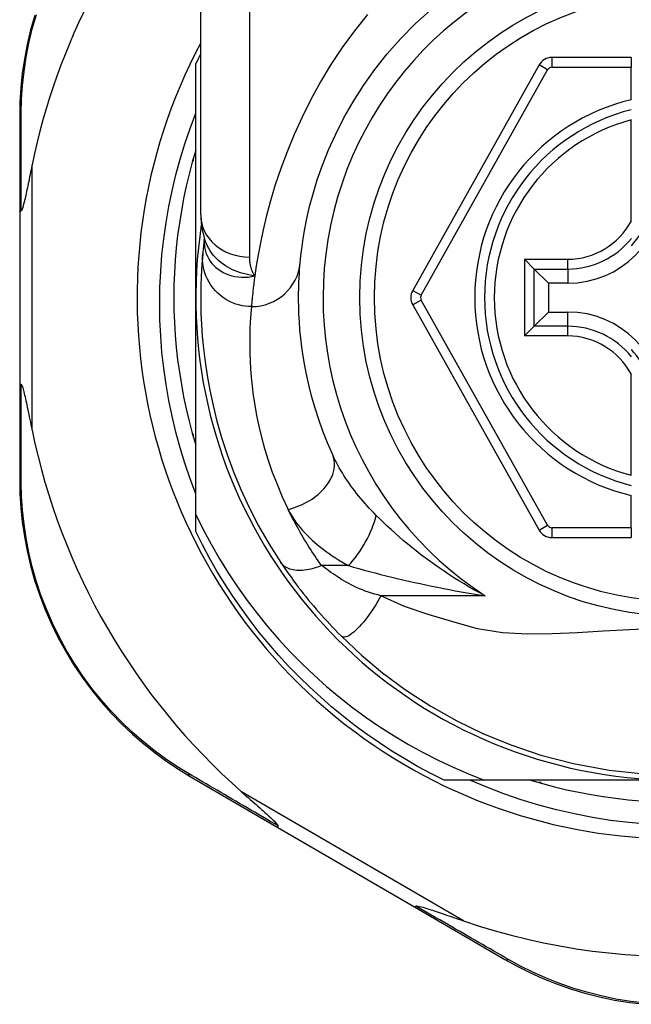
# Model space of a CAD drawing. Header units: inches. Extents: x 12 to 399, y 35 to 190.
# Tile 128 of 256: x 57.879 to 58.371, y 131.175 to 131.967. Entities that reach past the tile are written whole.
import ezdxf

# ---------------------------------------------------------------- set-up
doc = ezdxf.new("R2010")
doc.units = ezdxf.units.IN
doc.header["$MEASUREMENT"] = 0
doc.layers.add('Visible Edges(ANSI)', color=7, linetype='Continuous', lineweight=25)
doc.layers.add('Visible Tangent Edges(ANSI)', color=7, linetype='Continuous', lineweight=25)

msp = doc.modelspace()

# ---------------------------------------------------------------- linework, layer by layer
at = {"layer": 'Visible Edges(ANSI)'}
for p, q in [((58.02446, 131.80963), (58.02446, 132.04689)), ((58.37092, 131.9362), (58.30697, 131.9362)), ((58.37092, 131.9362), (58.37092, 131.92833)), ((58.02052, 131.7432), (58.02052, 131.93129)), ((58.29667, 131.93017), (58.19503, 131.74898)), ((58.37092, 131.90225), (58.37092, 131.92833)), ((57.87879, 131.88931), (57.87879, 131.81226)), ((58.37092, 131.80504), (58.37092, 131.88602)), ((58.01801, 131.8532), (58.01855, 131.8532)), ((58.01855, 131.8532), (58.01855, 131.85511)), ((57.87879, 131.81226), (57.87879, 131.67415)), ((58.02739, 131.7905), (58.02738, 131.79046)), ((58.29281, 131.76619), (58.28496, 131.77404)), ((58.29281, 131.76619), (58.30423, 131.75477)), ((58.31974, 131.75477), (58.30423, 131.75477)), ((58.30423, 131.75477), (58.30423, 131.73163)), ((58.02052, 131.56891), (58.02052, 131.7432)), ((58.19503, 131.73742), (58.29667, 131.5564)), ((58.29281, 131.72021), (58.30423, 131.73163)), ((58.30423, 131.73163), (58.31974, 131.73163)), ((58.28496, 131.71236), (58.29281, 131.72021)), ((58.37092, 131.60038), (58.37092, 131.68136)), ((57.87879, 131.67415), (57.87879, 131.59671)), ((58.01855, 131.6332), (58.01801, 131.6332)), ((58.01855, 131.63129), (58.01855, 131.6332)), ((58.37092, 131.55825), (58.37092, 131.58415)), ((58.02052, 131.55512), (58.02052, 131.56891)), ((58.37092, 131.55825), (58.37092, 131.55037)), ((58.30696, 131.55037), (58.37092, 131.55037)), ((58.01596, 131.35841), (58.08662, 131.31736)), ((58.25241, 131.35541), (58.22023, 131.35541)), ((58.40832, 131.35541), (58.25241, 131.35541)), ((58.29832, 131.35344), (58.29641, 131.35344)), ((58.29832, 131.35289), (58.29832, 131.35344)), ((58.08662, 131.31736), (58.19652, 131.25353)), ((58.19652, 131.25353), (58.26926, 131.21127))]:
    msp.add_line(p, q, dxfattribs=at)
at = {"layer": 'Visible Edges(ANSI)', "flags": 128}
for points in [[(58.10449, 131.77122), (58.1048, 131.77446), (58.10528, 131.77882), (58.10598, 131.7843), (58.10694, 131.79084), (58.10822, 131.7984), (58.10992, 131.80692), (58.1121, 131.81636), (58.11484, 131.82668), (58.11827, 131.8378), (58.12243, 131.84959), (58.12736, 131.86192), (58.13309, 131.87463), (58.13964, 131.8876), (58.14704, 131.90069), (58.15533, 131.91375), (58.16452, 131.92665), (58.17458, 131.93923), (58.18544, 131.95141), (58.19705, 131.96313), (58.20935, 131.97431)], [(57.89088, 131.97004), (57.88757, 131.9583), (57.88481, 131.94657), (57.88258, 131.93487), (57.88089, 131.92324), (57.87971, 131.91174), (57.87901, 131.90041), (57.87879, 131.88931)], [(58.02052, 131.58542), (58.01592, 131.59765), (58.0117, 131.61004), (58.00787, 131.62255), (58.00444, 131.63515), (58.00141, 131.64785), (57.99878, 131.66062), (57.99654, 131.67346), (57.99471, 131.68637), (57.99329, 131.69932), (57.99226, 131.71232), (57.99165, 131.72535), (57.99144, 131.7384), (57.99164, 131.75146), (57.99225, 131.76453), (57.99328, 131.77758), (57.99471, 131.79057), (57.99654, 131.80349), (57.99878, 131.81634), (58.00142, 131.82911), (58.00445, 131.84178), (58.00788, 131.85436), (58.0117, 131.86682), (58.01592, 131.87916), (58.02052, 131.89136)], [(58.02052, 131.86175), (58.01771, 131.85213), (58.01514, 131.84244), (58.0128, 131.83269), (58.01071, 131.82289), (58.00886, 131.81303), (58.00726, 131.80314), (58.0059, 131.7932), (58.00479, 131.78324), (58.00392, 131.77325), (58.0033, 131.76324), (58.00293, 131.75323), (58.00281, 131.7432), (58.00293, 131.73318), (58.0033, 131.72316), (58.00392, 131.71315), (58.00479, 131.70316), (58.0059, 131.6932), (58.00726, 131.68327), (58.00886, 131.67337), (58.01071, 131.66352), (58.0128, 131.65371), (58.01514, 131.64396), (58.01771, 131.63427), (58.02052, 131.62465)], [(57.88879, 131.84986), (57.88838, 131.84787), (57.88797, 131.8459), (57.88758, 131.84396), (57.88718, 131.84205), (57.8868, 131.84018), (57.88642, 131.83835), (57.88605, 131.83656), (57.88568, 131.83482), (57.88533, 131.83313), (57.88498, 131.83149), (57.88464, 131.8299), (57.88431, 131.82837), (57.884, 131.8269), (57.88369, 131.8255), (57.88339, 131.82416), (57.88308, 131.82278), (57.88273, 131.82131), (57.88237, 131.81981), (57.88199, 131.81832), (57.88161, 131.81691), (57.88122, 131.81561), (57.88081, 131.8144), (57.88037, 131.81342), (57.87986, 131.81286)], [(57.87879, 131.81226), (57.87879, 131.81228), (57.8788, 131.81231), (57.87881, 131.81234), (57.87882, 131.81236), (57.87884, 131.81239), (57.87886, 131.81241), (57.87888, 131.81244), (57.87891, 131.81247), (57.87894, 131.81249), (57.87898, 131.81252), (57.87902, 131.81254), (57.87906, 131.81257), (57.87911, 131.81259), (57.87916, 131.81262), (57.87921, 131.81264), (57.87927, 131.81267), (57.87933, 131.81269), (57.8794, 131.81272), (57.87947, 131.81274), (57.87954, 131.81277), (57.87961, 131.81279), (57.87969, 131.81281), (57.87978, 131.81284), (57.87986, 131.81286)], [(58.02446, 131.80963), (58.02516, 131.80009), (58.02748, 131.7902)], [(58.02738, 131.79046), (58.0273, 131.7898), (58.02722, 131.78916), (58.02714, 131.78853), (58.02707, 131.78791), (58.027, 131.78731), (58.02693, 131.78672), (58.02687, 131.78614), (58.02681, 131.78558), (58.02675, 131.78503), (58.02669, 131.78449), (58.02663, 131.78397), (58.02658, 131.78347), (58.02653, 131.78297), (58.02648, 131.78249), (58.02643, 131.78203), (58.02638, 131.78157), (58.02634, 131.78113), (58.0263, 131.78071), (58.02626, 131.7803), (58.02622, 131.7799), (58.02618, 131.77952), (58.02615, 131.77915), (58.02611, 131.7788), (58.02608, 131.77846)], [(58.02608, 131.77846), (58.02576, 131.77474), (58.02542, 131.77036), (58.0251, 131.76533), (58.02481, 131.75964), (58.02459, 131.75332), (58.02447, 131.74635), (58.02449, 131.73876), (58.02467, 131.73054), (58.02506, 131.72171), (58.02571, 131.71228), (58.02665, 131.70226), (58.02794, 131.69166), (58.02961, 131.6805), (58.03174, 131.66881), (58.03436, 131.6566), (58.03753, 131.6439), (58.0413, 131.63075), (58.04573, 131.61719), (58.05087, 131.60327), (58.05679, 131.58902), (58.0635, 131.57453), (58.07108, 131.55985), (58.07954, 131.54508), (58.08894, 131.53026)], [(58.13064, 131.61674), (58.12645, 131.62639), (58.12269, 131.6359), (58.11936, 131.64523), (58.11642, 131.65436), (58.11386, 131.66326), (58.11165, 131.6719), (58.10976, 131.68026), (58.10818, 131.68831), (58.10686, 131.69606), (58.10579, 131.70349), (58.10494, 131.7106), (58.10429, 131.71738), (58.10381, 131.72382), (58.10349, 131.72993), (58.10329, 131.73569), (58.10321, 131.74109), (58.10321, 131.74613), (58.10328, 131.75082), (58.10342, 131.75514), (58.1036, 131.7591), (58.10381, 131.76269), (58.10404, 131.76591), (58.10427, 131.76876), (58.10449, 131.77122)], [(57.87879, 131.67415), (57.87879, 131.67412), (57.8788, 131.67409), (57.87881, 131.67407), (57.87882, 131.67404), (57.87884, 131.67401), (57.87886, 131.67399), (57.87888, 131.67396), (57.87891, 131.67394), (57.87894, 131.67391), (57.87898, 131.67389), (57.87902, 131.67386), (57.87906, 131.67384), (57.87911, 131.67381), (57.87916, 131.67378), (57.87921, 131.67376), (57.87927, 131.67373), (57.87933, 131.67371), (57.8794, 131.67369), (57.87947, 131.67366), (57.87954, 131.67364), (57.87961, 131.67361), (57.87969, 131.67359), (57.87978, 131.67357), (57.87986, 131.67354)], [(57.87986, 131.67354), (57.88027, 131.67315), (57.88063, 131.67243), (57.88095, 131.6716), (57.88127, 131.67065), (57.88157, 131.66964), (57.88186, 131.66858), (57.88216, 131.66741), (57.88248, 131.66615), (57.8828, 131.66479), (57.88314, 131.66335), (57.88348, 131.66182), (57.88384, 131.66023), (57.8842, 131.65857), (57.88456, 131.65686), (57.88494, 131.65509), (57.88533, 131.65325), (57.88573, 131.65135), (57.88614, 131.64939), (57.88656, 131.64737), (57.88699, 131.64529), (57.88743, 131.64317), (57.88787, 131.641), (57.88833, 131.63879), (57.88879, 131.63654)], [(57.87879, 131.59671), (57.87901, 131.58564), (57.8797, 131.57434), (57.88088, 131.56287), (57.88256, 131.55127), (57.88478, 131.5396), (57.88752, 131.5279), (57.89082, 131.51619), (57.89467, 131.50453), (57.89909, 131.49295), (57.90407, 131.4815), (57.90959, 131.47024), (57.91561, 131.45921), (57.92212, 131.44845), (57.92909, 131.43803), (57.93648, 131.42798), (57.94429, 131.41836), (57.95245, 131.40919), (57.96092, 131.40049), (57.96966, 131.39225), (57.97863, 131.3845), (57.98778, 131.37723), (57.99708, 131.37045), (58.00649, 131.36417), (58.01596, 131.35841)], [(58.02052, 131.56891), (58.02649, 131.55686), (58.03284, 131.54502), (58.03956, 131.53338), (58.04664, 131.52197), (58.05409, 131.51077), (58.06189, 131.49981), (58.07005, 131.4891), (58.07855, 131.47864), (58.08739, 131.46844), (58.09654, 131.45855), (58.10599, 131.44895), (58.11574, 131.43968), (58.12577, 131.43072), (58.13609, 131.42209), (58.14667, 131.41379), (58.15752, 131.40583), (58.16863, 131.39822), (58.17998, 131.39096), (58.19157, 131.38407), (58.20338, 131.37755), (58.21537, 131.37142), (58.22755, 131.36568), (58.2399, 131.36034), (58.25241, 131.35541)], [(58.22023, 131.35541), (58.20952, 131.36079), (58.19896, 131.36646), (58.18856, 131.37243), (58.17833, 131.37869), (58.16829, 131.38523), (58.15842, 131.39204), (58.14875, 131.39913), (58.13928, 131.40648), (58.13002, 131.41409), (58.12097, 131.42196), (58.11215, 131.43008), (58.10355, 131.43844), (58.0952, 131.44703), (58.08708, 131.45586), (58.07921, 131.4649), (58.0716, 131.47416), (58.06425, 131.48363), (58.05716, 131.4933), (58.05034, 131.50317), (58.04381, 131.51322), (58.03755, 131.52345), (58.03158, 131.53384), (58.0259, 131.5444), (58.02052, 131.55512)], [(58.08894, 131.53026), (58.09052, 131.5279), (58.09216, 131.5255), (58.09385, 131.52307), (58.09559, 131.52061), (58.09737, 131.51813), (58.09919, 131.51563), (58.10106, 131.51311), (58.10297, 131.51058), (58.10492, 131.50805), (58.10691, 131.5055), (58.10894, 131.50295), (58.11101, 131.5004), (58.1131, 131.49786), (58.11521, 131.49535), (58.11734, 131.49284), (58.1195, 131.49036), (58.12167, 131.4879), (58.12387, 131.48545), (58.12608, 131.48303), (58.12831, 131.48064), (58.13055, 131.47827), (58.1328, 131.47592), (58.13507, 131.4736), (58.13735, 131.47131)], [(58.13735, 131.47131), (58.1538, 131.45584), (58.17077, 131.44163), (58.18933, 131.42793), (58.20968, 131.41473), (58.23039, 131.40307), (58.25155, 131.39281), (58.2739, 131.38364), (58.29804, 131.37552), (58.32435, 131.36864), (58.35296, 131.36336), (58.38354, 131.36014)], [(58.3836, 131.31996), (58.36885, 131.32125), (58.35418, 131.32304), (58.3396, 131.32535), (58.32511, 131.32816), (58.31075, 131.33147), (58.29651, 131.33527), (58.28241, 131.33957), (58.26846, 131.34436), (58.25468, 131.34964), (58.24108, 131.35541)], [(58.28977, 131.35541), (58.29939, 131.35259), (58.30908, 131.35002), (58.31883, 131.34769), (58.32863, 131.3456), (58.33849, 131.34375), (58.34838, 131.34214), (58.35832, 131.34078), (58.36828, 131.33967), (58.37827, 131.3388)], [(58.05737, 131.34592), (58.05911, 131.34438), (58.06083, 131.34287), (58.06252, 131.34138), (58.06419, 131.33992), (58.06582, 131.33849), (58.06741, 131.33708), (58.06897, 131.33571), (58.07048, 131.33438), (58.07194, 131.33308), (58.07336, 131.33182), (58.07472, 131.33061), (58.07602, 131.32945), (58.07727, 131.32833), (58.07844, 131.32727), (58.07955, 131.32626), (58.08059, 131.3253), (58.08164, 131.32432), (58.0827, 131.32332), (58.08373, 131.32232), (58.08467, 131.32136), (58.08549, 131.32048), (58.08613, 131.31971), (58.08655, 131.31908), (58.08668, 131.31856)], [(58.08662, 131.31736), (58.0866, 131.31737), (58.08659, 131.31739), (58.08657, 131.31741), (58.08656, 131.31744), (58.08654, 131.31746), (58.08653, 131.31749), (58.08652, 131.31752), (58.08652, 131.31756), (58.08651, 131.3176), (58.08651, 131.31764), (58.08651, 131.31769), (58.08651, 131.31774), (58.08652, 131.31779), (58.08652, 131.31784), (58.08653, 131.3179), (58.08654, 131.31796), (58.08655, 131.31803), (58.08656, 131.31809), (58.08658, 131.31816), (58.08659, 131.31824), (58.08661, 131.31831), (58.08663, 131.31839), (58.08665, 131.31847), (58.08668, 131.31856)], [(58.19652, 131.25353), (58.19654, 131.25352), (58.19656, 131.25351), (58.19659, 131.25351), (58.19662, 131.25351), (58.19664, 131.25351), (58.19668, 131.25351), (58.19671, 131.25352), (58.19674, 131.25353), (58.19678, 131.25355), (58.19682, 131.25357), (58.19686, 131.25359), (58.1969, 131.25362), (58.19694, 131.25365), (58.19699, 131.25368), (58.19703, 131.25371), (58.19708, 131.25375), (58.19713, 131.25379), (58.19718, 131.25384), (58.19724, 131.25388), (58.19729, 131.25393), (58.19735, 131.25399), (58.19741, 131.25404), (58.19747, 131.2541), (58.19753, 131.25417)], [(58.19753, 131.25417), (58.19827, 131.25431), (58.19933, 131.25417), (58.20057, 131.25391), (58.2019, 131.25356), (58.20333, 131.25316), (58.20485, 131.25271), (58.20641, 131.25222), (58.20798, 131.25172), (58.20952, 131.25122), (58.21097, 131.25074), (58.21238, 131.25027), (58.21385, 131.24977), (58.21539, 131.24925), (58.217, 131.24871), (58.21866, 131.24815), (58.22038, 131.24756), (58.22215, 131.24695), (58.22397, 131.24633), (58.22584, 131.24569), (58.22776, 131.24503), (58.22972, 131.24436), (58.23171, 131.24367), (58.23375, 131.24298), (58.23581, 131.24227)], [(58.26926, 131.21127), (58.279, 131.20588), (58.28917, 131.20077), (58.29974, 131.19601), (58.31068, 131.19162), (58.32195, 131.18767), (58.33352, 131.18416), (58.34538, 131.18112), (58.35748, 131.1786), (58.36981, 131.17662), (58.38229, 131.1752)]]:
    msp.add_lwpolyline(points, dxfattribs=at)
at = {"layer": 'Visible Edges(ANSI)'}
msp.add_circle((58.40832, 131.7432), 0.25591, dxfattribs=at)
for centre, radius, start, end in [((58.40746, 131.7432), 0.52953, 136.3272, 168.3795), ((58.40832, 131.7432), 0.43504, 151.92751, 28.07249), ((58.40832, 131.7432), 0.431, 152.95157, 154.12615), ((58.30697, 131.92439), 0.01181, 90, 150.70877), ((58.40832, 131.7432), 0.15551, 103.91643, 256.08357), ((58.31974, 131.83178), 0.07702, 270, 0), ((58.31974, 131.83178), 0.06944, 317.48259, 0), ((58.40832, 131.7432), 0.3878, 171.33391, 340.21195), ((58.20533, 131.7432), 0.01181, 150.70877, 209.31319), ((58.31974, 131.65462), 0.07702, 0, 90), ((58.31974, 131.65462), 0.06944, 0, 42.51741), ((58.40746, 131.7432), 0.52953, 191.6205, 228.6133), ((58.30696, 131.56219), 0.01181, 209.31319, 270), ((58.40746, 131.7432), 0.52953, 251.08535, 297.06854)]:
    msp.add_arc(centre, radius, start, end, dxfattribs=at)
at = {"layer": 'Visible Tangent Edges(ANSI)'}
for p, q in [((58.06383, 132.04689), (58.06383, 131.77574)), ((58.30697, 131.9362), (58.30697, 131.92833)), ((58.20189, 131.74513), (58.30353, 131.92632)), ((58.30353, 131.92632), (58.29667, 131.93017)), ((58.30697, 131.92833), (58.37092, 131.92833)), ((57.88879, 131.63654), (57.88879, 131.84986)), ((58.28496, 131.77404), (58.31974, 131.77404)), ((58.28496, 131.77404), (58.28496, 131.71236)), ((58.31974, 131.76619), (58.31974, 131.77404)), ((58.29281, 131.76619), (58.31974, 131.76619)), ((58.29281, 131.72021), (58.29281, 131.76619)), ((58.31974, 131.76619), (58.31974, 131.75477)), ((58.19503, 131.74898), (58.20189, 131.74513)), ((58.20189, 131.74128), (58.19503, 131.73742)), ((58.30353, 131.56026), (58.20189, 131.74128)), ((58.31974, 131.72021), (58.31974, 131.73163)), ((58.31974, 131.72021), (58.29281, 131.72021)), ((58.31974, 131.71236), (58.31974, 131.72021)), ((58.31974, 131.71236), (58.28496, 131.71236)), ((58.29667, 131.5564), (58.30353, 131.56026)), ((58.30696, 131.55825), (58.30696, 131.55037)), ((58.37092, 131.55825), (58.30696, 131.55825)), ((58.14336, 131.5278), (58.12169, 131.5278)), ((58.25336, 131.5035), (58.16943, 131.5035)), ((58.23581, 131.24227), (58.05737, 131.34592))]:
    msp.add_line(p, q, dxfattribs=at)
at = {"layer": 'Visible Tangent Edges(ANSI)', "flags": 128}
for points in [[(57.88012, 131.89175), (57.88039, 131.90261), (57.8811, 131.9137), (57.8823, 131.92496), (57.884, 131.93633), (57.88621, 131.94778), (57.88894, 131.95926), (57.8922, 131.97075)], [(58.15855, 131.97073), (58.14813, 131.9577), (58.13833, 131.94428), (58.12919, 131.93054), (58.12075, 131.91655), (58.11302, 131.90245), (58.10599, 131.88832), (58.09964, 131.87429), (58.09395, 131.86044), (58.08889, 131.8469), (58.08446, 131.83376), (58.08062, 131.82112), (58.07737, 131.8091), (58.07466, 131.79778), (58.07243, 131.78725), (58.0706, 131.77753), (58.06913, 131.76866), (58.06797, 131.76067)], [(57.87986, 131.81286), (57.87987, 131.8163), (57.87988, 131.81972), (57.87989, 131.82314), (57.8799, 131.82654), (57.8799, 131.82993), (57.87991, 131.83331), (57.87992, 131.83668), (57.87993, 131.84004), (57.87994, 131.84338), (57.87995, 131.84671), (57.87996, 131.85002), (57.87997, 131.85332), (57.87999, 131.85661), (57.88, 131.85988), (57.88001, 131.86314), (57.88002, 131.86638), (57.88003, 131.86961), (57.88005, 131.87282), (57.88006, 131.87602), (57.88007, 131.8792), (57.88008, 131.88236), (57.8801, 131.88551), (57.88011, 131.88864), (57.88012, 131.89175)], [(58.02738, 131.79046), (58.02738, 131.79042), (58.02737, 131.79039), (58.02737, 131.79035), (58.02736, 131.79031), (58.02736, 131.79027), (58.02736, 131.79023), (58.02735, 131.79019), (58.02735, 131.79014), (58.02734, 131.79009), (58.02734, 131.79005), (58.02734, 131.79), (58.02733, 131.78994), (58.02733, 131.78989), (58.02732, 131.78984), (58.02732, 131.78978), (58.02732, 131.78972), (58.02731, 131.78966), (58.02731, 131.7896), (58.0273, 131.78953), (58.0273, 131.78946), (58.02729, 131.7894), (58.02729, 131.78932), (58.02729, 131.78925), (58.02728, 131.78918)], [(58.06797, 131.76067), (58.06558, 131.76102), (58.06324, 131.76145), (58.06093, 131.76195), (58.05867, 131.76253), (58.05646, 131.76318), (58.0543, 131.76392), (58.05219, 131.76473), (58.05013, 131.76563), (58.04813, 131.76662), (58.04618, 131.76769), (58.04429, 131.76885), (58.04247, 131.77009), (58.04073, 131.77142), (58.03906, 131.77282), (58.03748, 131.77429), (58.03598, 131.77583), (58.03457, 131.77744), (58.03325, 131.77911), (58.03203, 131.78084), (58.03091, 131.78262), (58.02989, 131.78446), (58.02898, 131.78634), (58.02817, 131.78826), (58.02748, 131.79021)], [(58.02728, 131.78918), (58.02725, 131.787), (58.02741, 131.78481), (58.02775, 131.78265), (58.02827, 131.78052), (58.02897, 131.77843), (58.02984, 131.77641), (58.03089, 131.77444), (58.03211, 131.77255), (58.0335, 131.77075), (58.03504, 131.76906), (58.03672, 131.76747), (58.03855, 131.766), (58.04051, 131.76466), (58.0426, 131.76345), (58.0448, 131.7624), (58.04711, 131.76149), (58.04951, 131.76076), (58.05199, 131.76019), (58.05454, 131.75979), (58.05716, 131.75958), (58.05981, 131.75956), (58.06251, 131.75973), (58.06523, 131.7601), (58.06797, 131.76067)], [(58.06529, 131.73598), (58.06283, 131.73606), (58.06033, 131.7363), (58.05778, 131.73671), (58.05521, 131.73729), (58.05264, 131.73807), (58.05008, 131.73903), (58.04755, 131.74018), (58.04509, 131.74153), (58.0427, 131.74306), (58.04041, 131.74478), (58.03824, 131.74666), (58.03622, 131.7487), (58.03435, 131.75088), (58.03265, 131.75319), (58.03113, 131.7556), (58.02981, 131.75809), (58.02868, 131.76064), (58.02775, 131.76322), (58.02701, 131.76583), (58.02647, 131.76843), (58.02612, 131.77101), (58.02594, 131.77355), (58.02594, 131.77604), (58.02608, 131.77846)], [(58.06797, 131.76067), (58.06763, 131.76122), (58.0673, 131.76178), (58.06698, 131.76235), (58.06668, 131.76292), (58.0664, 131.7635), (58.06613, 131.76409), (58.06588, 131.76468), (58.06564, 131.76528), (58.06542, 131.76589), (58.06521, 131.76651), (58.06501, 131.76713), (58.06484, 131.76776), (58.06467, 131.76839), (58.06452, 131.76903), (58.06439, 131.76968), (58.06427, 131.77033), (58.06417, 131.77099), (58.06408, 131.77166), (58.064, 131.77232), (58.06394, 131.773), (58.06389, 131.77368), (58.06386, 131.77436), (58.06384, 131.77505), (58.06383, 131.77574)], [(58.06797, 131.76067), (58.06777, 131.75921), (58.06758, 131.75779), (58.06741, 131.7564), (58.06724, 131.75504), (58.06707, 131.75373), (58.06692, 131.75245), (58.06678, 131.75121), (58.06664, 131.75), (58.06651, 131.74884), (58.06639, 131.74771), (58.06627, 131.74662), (58.06616, 131.74557), (58.06606, 131.74455), (58.06596, 131.74358), (58.06587, 131.74264), (58.06579, 131.74174), (58.06571, 131.74088), (58.06563, 131.74006), (58.06556, 131.73928), (58.0655, 131.73854), (58.06544, 131.73784), (58.06538, 131.73718), (58.06533, 131.73656), (58.06529, 131.73598)], [(58.06529, 131.73598), (58.06504, 131.73337), (58.06478, 131.73037), (58.06452, 131.72697), (58.06428, 131.72319), (58.06408, 131.71901), (58.06392, 131.71444), (58.06384, 131.7095), (58.06384, 131.70417), (58.06393, 131.69847), (58.06415, 131.6924), (58.06452, 131.68596), (58.06506, 131.67915), (58.06579, 131.672), (58.06675, 131.6645), (58.06796, 131.65666), (58.06945, 131.64849), (58.07124, 131.63998), (58.07337, 131.63116), (58.07586, 131.62205), (58.07876, 131.61266), (58.08207, 131.60302), (58.08584, 131.59317), (58.09008, 131.58314), (58.09481, 131.57295)], [(57.88012, 131.59427), (57.88011, 131.59739), (57.8801, 131.60053), (57.88008, 131.6037), (57.88007, 131.60687), (57.88006, 131.61007), (57.88005, 131.61328), (57.88003, 131.61651), (57.88002, 131.61975), (57.88001, 131.62301), (57.88, 131.62628), (57.87999, 131.62957), (57.87998, 131.63287), (57.87996, 131.63619), (57.87995, 131.63952), (57.87994, 131.64287), (57.87993, 131.64623), (57.87992, 131.6496), (57.87991, 131.65298), (57.8799, 131.65638), (57.8799, 131.65979), (57.87989, 131.66321), (57.87988, 131.66664), (57.87987, 131.67009), (57.87986, 131.67354)], [(58.16566, 131.56819), (58.16379, 131.57009), (58.16194, 131.57201), (58.16012, 131.57395), (58.15834, 131.57591), (58.15658, 131.57787), (58.15486, 131.57985), (58.15318, 131.58185), (58.15153, 131.58385), (58.14992, 131.58586), (58.14835, 131.58788), (58.14682, 131.58991), (58.14532, 131.59195), (58.14386, 131.59399), (58.14244, 131.59604), (58.14106, 131.5981), (58.13972, 131.60017), (58.13842, 131.60225), (58.13717, 131.60432), (58.13596, 131.6064), (58.13479, 131.60848), (58.13368, 131.61055), (58.13262, 131.61262), (58.1316, 131.61468), (58.13064, 131.61674)], [(58.01453, 131.36077), (58.00528, 131.36646), (57.9961, 131.37263), (57.98702, 131.3793), (57.97808, 131.38644), (57.96932, 131.39406), (57.96078, 131.40214), (57.9525, 131.41068), (57.94453, 131.41967), (57.9369, 131.42911), (57.92966, 131.43895), (57.92285, 131.44916), (57.91648, 131.45969), (57.91058, 131.47049), (57.90517, 131.48152), (57.90028, 131.49272), (57.89593, 131.50406), (57.89214, 131.51547), (57.8889, 131.52693), (57.88618, 131.53838), (57.88398, 131.5498), (57.88229, 131.56115), (57.8811, 131.57238), (57.88039, 131.58343), (57.88012, 131.59427)], [(58.12169, 131.5278), (58.12035, 131.5297), (58.11902, 131.53161), (58.11771, 131.53351), (58.11643, 131.5354), (58.11518, 131.53729), (58.11394, 131.53918), (58.11272, 131.54106), (58.11152, 131.54295), (58.11034, 131.54484), (58.10918, 131.54673), (58.10803, 131.54862), (58.10691, 131.55051), (58.1058, 131.55239), (58.10471, 131.55428), (58.10364, 131.55616), (58.10258, 131.55805), (58.10155, 131.55992), (58.10053, 131.5618), (58.09953, 131.56367), (58.09855, 131.56553), (58.09759, 131.56739), (58.09665, 131.56925), (58.09572, 131.5711), (58.09481, 131.57295)], [(58.09481, 131.57295), (58.09592, 131.5708), (58.09713, 131.56866), (58.09845, 131.56652), (58.09986, 131.56441), (58.10137, 131.56231), (58.10297, 131.56023), (58.10465, 131.55818), (58.10641, 131.55614), (58.10825, 131.55414), (58.11016, 131.55216), (58.11214, 131.55022), (58.11419, 131.5483), (58.1163, 131.54642), (58.11848, 131.54456), (58.12072, 131.54273), (58.12302, 131.54093), (58.12538, 131.53917), (58.1278, 131.53743), (58.13027, 131.53573), (58.1328, 131.53407), (58.13537, 131.53244), (58.13799, 131.53086), (58.14065, 131.52931), (58.14336, 131.5278)], [(58.25336, 131.5035), (58.24902, 131.50581), (58.24474, 131.50817), (58.24051, 131.51058), (58.23634, 131.51304), (58.23222, 131.51554), (58.22816, 131.51808), (58.22416, 131.52066), (58.22021, 131.52328), (58.21633, 131.52593), (58.21251, 131.52861), (58.20875, 131.53131), (58.20505, 131.53405), (58.20141, 131.53681), (58.19784, 131.53959), (58.19432, 131.5424), (58.19087, 131.54523), (58.18747, 131.54808), (58.18414, 131.55095), (58.18088, 131.55382), (58.17768, 131.55671), (58.17456, 131.55959), (58.17151, 131.56247), (58.16854, 131.56534), (58.16566, 131.56819)], [(58.12169, 131.5278), (58.12002, 131.52714), (58.11832, 131.52652), (58.11661, 131.52596), (58.11489, 131.52546), (58.11317, 131.52502), (58.11145, 131.52465), (58.10975, 131.52434), (58.10807, 131.52411), (58.10642, 131.52395), (58.1048, 131.52387), (58.10323, 131.52387), (58.1017, 131.52394), (58.10023, 131.52409), (58.09882, 131.52432), (58.09747, 131.52463), (58.0962, 131.525), (58.095, 131.52545), (58.09389, 131.52597), (58.09285, 131.52655), (58.0919, 131.52719), (58.09103, 131.52789), (58.09025, 131.52863), (58.08955, 131.52943), (58.08894, 131.53026)], [(58.16943, 131.5035), (58.16685, 131.50418), (58.1643, 131.50491), (58.16179, 131.50568), (58.15932, 131.50649), (58.15689, 131.50734), (58.15451, 131.50824), (58.15218, 131.50918), (58.14992, 131.51015), (58.14772, 131.51117), (58.14559, 131.51222), (58.14353, 131.5133), (58.14155, 131.51441), (58.13965, 131.51554), (58.13783, 131.51669), (58.13604, 131.51783), (58.13429, 131.51897), (58.13258, 131.5201), (58.1309, 131.52123), (58.12926, 131.52235), (58.12766, 131.52347), (58.1261, 131.52457), (58.12459, 131.52566), (58.12312, 131.52674), (58.12169, 131.5278)], [(58.14336, 131.5278), (58.14749, 131.52661), (58.1517, 131.52542), (58.15597, 131.52424), (58.16031, 131.52308), (58.16469, 131.52192), (58.16912, 131.52078), (58.17359, 131.51966), (58.1781, 131.51855), (58.18263, 131.51746), (58.18719, 131.51639), (58.19177, 131.51534), (58.19637, 131.51431), (58.201, 131.5133), (58.20566, 131.5123), (58.21035, 131.51133), (58.21505, 131.51037), (58.21978, 131.50944), (58.22453, 131.50852), (58.2293, 131.50763), (58.23408, 131.50676), (58.23888, 131.50591), (58.2437, 131.50508), (58.24852, 131.50428), (58.25336, 131.5035)], [(58.16943, 131.5035), (58.1681, 131.50113), (58.1667, 131.49874), (58.16524, 131.49633), (58.16372, 131.49393), (58.16215, 131.49155), (58.16054, 131.48921), (58.1589, 131.48693), (58.15724, 131.48474), (58.15557, 131.48264), (58.15391, 131.48067), (58.15227, 131.47883), (58.15065, 131.47715), (58.14909, 131.47564), (58.14758, 131.47431), (58.14614, 131.47317), (58.14477, 131.47223), (58.1435, 131.47148), (58.14232, 131.47092), (58.14123, 131.47056), (58.14025, 131.47038), (58.13937, 131.47037), (58.1386, 131.47054), (58.13792, 131.47085), (58.13735, 131.47131)], [(58.39111, 131.47718), (58.36942, 131.47629), (58.3482, 131.47509), (58.32753, 131.47385), (58.30727, 131.47291), (58.2873, 131.47271), (58.26738, 131.47379), (58.24726, 131.47689), (58.22722, 131.48248), (58.20759, 131.48841), (58.18835, 131.49486), (58.16943, 131.5035)], [(58.08668, 131.31856), (58.08353, 131.32039), (58.08039, 131.32223), (58.07726, 131.32405), (58.07414, 131.32588), (58.07103, 131.32769), (58.06794, 131.3295), (58.06486, 131.3313), (58.06179, 131.3331), (58.05873, 131.33488), (58.05568, 131.33667), (58.05265, 131.33844), (58.04963, 131.34021), (58.04662, 131.34197), (58.04363, 131.34372), (58.04065, 131.34546), (58.03769, 131.3472), (58.03474, 131.34893), (58.0318, 131.35065), (58.02888, 131.35236), (58.02598, 131.35406), (58.02309, 131.35575), (58.02022, 131.35744), (58.01737, 131.35911), (58.01453, 131.36077)], [(58.27207, 131.21119), (58.26914, 131.21287), (58.26619, 131.21457), (58.26323, 131.21627), (58.26025, 131.21799), (58.25725, 131.21971), (58.25424, 131.22145), (58.25121, 131.22319), (58.24816, 131.22495), (58.2451, 131.22671), (58.24202, 131.22849), (58.23893, 131.23027), (58.23582, 131.23206), (58.2327, 131.23386), (58.22957, 131.23567), (58.22642, 131.23748), (58.22326, 131.23931), (58.22008, 131.24114), (58.21689, 131.24298), (58.2137, 131.24483), (58.21048, 131.24668), (58.20726, 131.24854), (58.20403, 131.25041), (58.20078, 131.25228), (58.19753, 131.25417)], [(58.38282, 131.17616), (58.37059, 131.17754), (58.35852, 131.17946), (58.34667, 131.18191), (58.33506, 131.18486), (58.32372, 131.18826), (58.31267, 131.19211), (58.30195, 131.19636), (58.29159, 131.20099), (58.28162, 131.20595), (58.27207, 131.21119)]]:
    msp.add_lwpolyline(points, dxfattribs=at)
at = {"layer": 'Visible Tangent Edges(ANSI)'}
msp.add_circle((58.40832, 131.7432), 0.24409, dxfattribs=at)
for centre, radius, start, end in [((58.40832, 131.7432), 0.28543, 302.8812, 237.1188), ((58.30697, 131.92439), 0.00394, 90, 150.70877), ((58.40832, 131.7432), 0.16339, 103.23324, 256.76676), ((58.40832, 131.7432), 0.14764, 104.67485, 255.32515), ((58.31974, 131.83178), 0.05775, 270, 332.41478), ((58.31974, 131.83178), 0.06559, 270, 321.29033), ((58.20533, 131.7432), 0.00394, 150.70877, 209.31319), ((58.31974, 131.65462), 0.06559, 38.70967, 90), ((58.31974, 131.65462), 0.05775, 27.58522, 90), ((58.30696, 131.56219), 0.00394, 209.31319, 270)]:
    msp.add_arc(centre, radius, start, end, dxfattribs=at)
for centre, major_axis, ratio, start_param, end_param in [((57.88879, 131.88931), (-0.01, 0), 0.489692, 5.761173, 6.283185), ((58.06383, 131.80963), (-0.03937, 0), 0.860915, 0, 1.570796), ((57.83097, 131.80322), (0.19646, -0.01245), 0.394768, 6.26267, 6.279105), ((58.06529, 131.77484), (0.0392, -0.00362), 0.987056, 4.803178, 6.283185), ((58.09481, 131.60042), (0.03583, 0.01632), 0.663135, 4.419079, 6.283185), ((57.88879, 131.59671), (-0.01, 0), 0.490597, 0, 0.522348), ((58.14336, 131.5521), (-0.01985, -0.034), 0.367954, 1.008544, 2.26339), ((58.02098, 131.36705), (-0.00502, -0.00865), 0.487239, 5.762078, 6.283185), ((58.27429, 131.21992), (-0.00502, -0.00865), 0.492909, 0, 0.523212)]:
    msp.add_ellipse(centre, major_axis=major_axis, ratio=ratio, start_param=start_param, end_param=end_param, dxfattribs=at)

doc.saveas('drawing.dxf')
